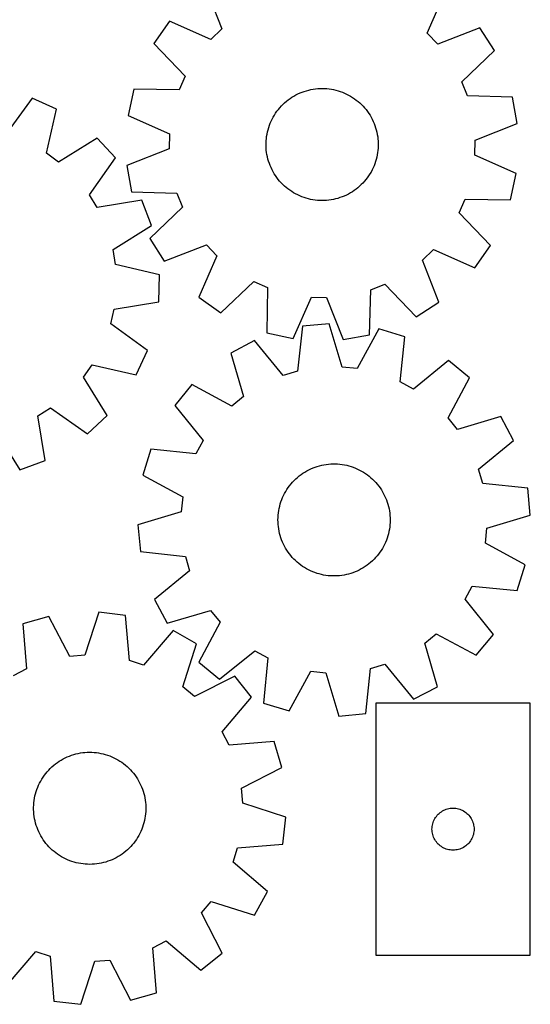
# Model space of a CAD drawing. Header units: millimetres. Extents: x 7 to 1243, y 7 to 1506.
# Tile 8 of 26: x 1025 to 1243, y 19 to 440. Entities that reach past the tile are written whole.
import ezdxf

# ---------------------------------------------------------------- set-up
doc = ezdxf.new("R2010")
doc.units = ezdxf.units.MM
doc.layers.add('CUT', color=7, linetype='CONTINUOUS', true_color=0x000000)

msp = doc.modelspace()

# ---------------------------------------------------------------- linework, layer by layer
at = {"layer": 'CUT'}
for p, q in [((1104.469192, 454.368699), (1111.443507, 436.291052)), ((1199.425102, 434.439005), (1207.153985, 452.207144)), ((1089.034114, 439.570052), (1082.424455, 430.115008)), ((1106.802253, 431.84117), (1089.034114, 439.570052)), ((1111.443507, 436.291052), (1106.802253, 431.84117)), ((1203.874984, 429.797751), (1199.425102, 434.439005)), ((1221.952632, 436.772065), (1203.874984, 429.797751)), ((1228.158547, 427.047248), (1221.952632, 436.772065)), ((1082.424455, 430.115008), (1095.785898, 416.082394)), ((1214.218418, 413.589342), (1228.158547, 427.047248)), ((1095.785898, 416.082394), (1093.200834, 410.195108)), ((1216.553442, 407.598487), (1214.218418, 413.589342)), ((1073.827498, 410.536092), (1071.339259, 399.271362)), ((1093.200834, 410.195108), (1073.827498, 410.536092)), ((1144.054771, 408.478501), (1144.946457, 408.882965)), ((1144.946457, 408.882965), (1145.853899, 409.250722)), ((1145.853899, 409.250722), (1146.775585, 409.581159)), ((1146.775585, 409.581159), (1147.709983, 409.873727)), ((1147.709983, 409.873727), (1148.655537, 410.127939)), ((1148.655537, 410.127939), (1149.610672, 410.343372)), ((1149.610672, 410.343372), (1150.5738, 410.519666)), ((1150.5738, 410.519666), (1151.543317, 410.65653)), ((1151.543317, 410.65653), (1152.51761, 410.753734)), ((1152.51761, 410.753734), (1153.495057, 410.811117)), ((1153.495057, 410.811117), (1154.474031, 410.828584)), ((1154.474031, 410.828584), (1155.452903, 410.806106)), ((1155.452903, 410.806106), (1156.430043, 410.743719)), ((1156.430043, 410.743719), (1157.403825, 410.641528)), ((1157.403825, 410.641528), (1158.372629, 410.499703)), ((1158.372629, 410.499703), (1159.334842, 410.31848)), ((1159.334842, 410.31848), (1160.288862, 410.09816)), ((1160.288862, 410.09816), (1161.233102, 409.83911)), ((1161.233102, 409.83911), (1162.165989, 409.541762)), ((1162.165989, 409.541762), (1163.085972, 409.20661)), ((1163.085972, 409.20661), (1163.991519, 408.834213)), ((1030.256597, 406.726654), (1018.916934, 391.015051)), ((1040.764828, 401.966134), (1030.256597, 406.726654)), ((1137.659949, 404.014379), (1138.374872, 404.683394)), ((1138.374872, 404.683394), (1139.116487, 405.322691)), ((1139.116487, 405.322691), (1139.883562, 405.931207)), ((1139.883562, 405.931207), (1140.674819, 406.507929)), ((1140.674819, 406.507929), (1141.488941, 407.051896)), ((1141.488941, 407.051896), (1142.324573, 407.562204)), ((1142.324573, 407.562204), (1143.180325, 408.038003)), ((1143.180325, 408.038003), (1144.054771, 408.478501)), ((1163.991519, 408.834213), (1164.881122, 408.425189)), ((1164.881122, 408.425189), (1165.753302, 407.98022)), ((1165.753302, 407.98022), (1166.606607, 407.500046)), ((1166.606607, 407.500046), (1167.439615, 406.985467)), ((1167.439615, 406.985467), (1168.250942, 406.437339)), ((1168.250942, 406.437339), (1169.039236, 405.856574)), ((1169.039236, 405.856574), (1169.803185, 405.244139)), ((1169.803185, 405.244139), (1170.541518, 404.601053)), ((1235.923965, 407.123897), (1216.553442, 407.598487)), ((1237.935957, 395.764436), (1235.923965, 407.123897)), ((1036.431061, 383.080667), (1040.764828, 401.966134)), ((1134.525717, 400.264142), (1135.090281, 401.064118)), ((1135.090281, 401.064118), (1135.687006, 401.840401)), ((1135.687006, 401.840401), (1136.314897, 402.591699)), ((1136.314897, 402.591699), (1136.972909, 403.316761)), ((1136.972909, 403.316761), (1137.659949, 404.014379)), ((1170.541518, 404.601053), (1171.253006, 403.928387)), ((1171.253006, 403.928387), (1171.936465, 403.22726)), ((1171.936465, 403.22726), (1172.590757, 402.498839)), ((1172.590757, 402.498839), (1173.214794, 401.744337)), ((1173.214794, 401.744337), (1173.807536, 400.965009)), ((1173.807536, 400.965009), (1174.367997, 400.162152)), ((1071.339259, 399.271362), (1089.053671, 391.42012)), ((1132.216228, 395.956712), (1132.60702, 396.854474)), ((1132.60702, 396.854474), (1133.034105, 397.73555)), ((1133.034105, 397.73555), (1133.496773, 398.598471)), ((1133.496773, 398.598471), (1133.994253, 399.441803)), ((1133.994253, 399.441803), (1134.525717, 400.264142)), ((1174.367997, 400.162152), (1174.895244, 399.337103)), ((1174.895244, 399.337103), (1175.3884, 398.491236)), ((1175.3884, 398.491236), (1175.846644, 397.625957)), ((1175.846644, 397.625957), (1176.269213, 396.742707)), ((1176.269213, 396.742707), (1176.655404, 395.842956)), ((1130.827259, 391.270727), (1131.028073, 392.229043)), ((1131.028073, 392.229043), (1131.267807, 393.178371)), ((1131.267807, 393.178371), (1131.546064, 394.11713)), ((1131.546064, 394.11713), (1131.86238, 395.043758)), ((1131.86238, 395.043758), (1132.216228, 395.956712)), ((1176.655404, 395.842956), (1177.004573, 394.928201)), ((1177.004573, 394.928201), (1177.316141, 393.999966)), ((1177.316141, 393.999966), (1177.589588, 393.059795)), ((1177.589588, 393.059795), (1177.824459, 392.109252)), ((1177.824459, 392.109252), (1178.020363, 391.149921)), ((1219.906839, 388.66561), (1237.935957, 395.764436)), ((1058.146785, 389.511851), (1041.657732, 379.335724)), ((1066.033353, 381.092378), (1058.146785, 389.511851)), ((1089.053671, 391.42012), (1088.918351, 384.991716)), ((1130.418921, 387.379649), (1130.461362, 388.357859)), ((1130.461362, 388.357859), (1130.543668, 389.333523)), ((1130.543668, 389.333523), (1130.665702, 390.305018)), ((1130.665702, 390.305018), (1130.827259, 391.270727)), ((1178.020363, 391.149921), (1178.176975, 390.183397)), ((1178.176975, 390.183397), (1178.294033, 389.21129)), ((1178.294033, 389.21129), (1178.371343, 388.235217)), ((1178.371343, 388.235217), (1178.408776, 387.256803)), ((1219.771519, 382.237206), (1219.906839, 388.66561)), ((1088.918351, 384.991716), (1070.889233, 377.89289)), ((1130.416414, 386.400523), (1130.418921, 387.379649)), ((1130.453847, 385.422109), (1130.416414, 386.400523)), ((1130.531157, 384.446036), (1130.453847, 385.422109)), ((1130.648215, 383.473928), (1130.531157, 384.446036)), ((1178.281522, 384.323803), (1178.159489, 383.352307)), ((1178.363828, 385.299467), (1178.281522, 384.323803)), ((1178.40627, 386.277677), (1178.363828, 385.299467)), ((1178.408776, 387.256803), (1178.40627, 386.277677)), ((1041.657732, 379.335724), (1036.431061, 383.080667)), ((1054.802319, 365.302942), (1066.033353, 381.092378)), ((1130.804827, 382.507405), (1130.648215, 383.473928)), ((1131.000731, 381.548073), (1130.804827, 382.507405)), ((1131.235602, 380.597531), (1131.000731, 381.548073)), ((1131.509049, 379.65736), (1131.235602, 380.597531)), ((1131.820617, 378.729125), (1131.509049, 379.65736)), ((1177.279126, 379.540196), (1176.962811, 378.613568)), ((1177.557383, 380.478955), (1177.279126, 379.540196)), ((1177.797118, 381.428282), (1177.557383, 380.478955)), ((1177.997931, 382.386598), (1177.797118, 381.428282)), ((1178.159489, 383.352307), (1177.997931, 382.386598)), ((1237.485932, 374.385964), (1219.771519, 382.237206)), ((1070.889233, 377.89289), (1072.901225, 366.533428)), ((1132.169787, 377.81437), (1131.820617, 378.729125)), ((1132.555977, 376.914619), (1132.169787, 377.81437)), ((1132.978546, 376.031369), (1132.555977, 376.914619)), ((1133.43679, 375.16609), (1132.978546, 376.031369)), ((1133.929946, 374.320222), (1133.43679, 375.16609)), ((1175.791085, 375.921776), (1175.328417, 375.058855)), ((1176.21817, 376.802851), (1175.791085, 375.921776)), ((1176.608962, 377.700613), (1176.21817, 376.802851)), ((1176.962811, 378.613568), (1176.608962, 377.700613)), ((1134.457193, 373.495173), (1133.929946, 374.320222)), ((1135.017654, 372.692317), (1134.457193, 373.495173)), ((1135.610396, 371.912989), (1135.017654, 372.692317)), ((1136.234433, 371.158487), (1135.610396, 371.912989)), ((1136.888725, 370.430066), (1136.234433, 371.158487)), ((1172.510294, 371.065627), (1171.852281, 370.340565)), ((1173.138185, 371.816924), (1172.510294, 371.065627)), ((1173.734909, 372.593207), (1173.138185, 371.816924)), ((1174.299473, 373.393184), (1173.734909, 372.593207)), ((1174.830937, 374.215523), (1174.299473, 373.393184)), ((1175.328417, 375.058855), (1174.830937, 374.215523)), ((1234.997692, 363.121234), (1237.485932, 374.385964)), ((1137.572184, 369.728939), (1136.888725, 370.430066)), ((1138.283672, 369.056273), (1137.572184, 369.728939)), ((1139.022005, 368.413187), (1138.283672, 369.056273)), ((1139.785955, 367.800752), (1139.022005, 368.413187)), ((1140.574248, 367.219987), (1139.785955, 367.800752)), ((1141.385575, 366.671859), (1140.574248, 367.219987)), ((1168.150371, 367.149397), (1167.336249, 366.60543)), ((1168.941628, 367.726118), (1168.150371, 367.149397)), ((1169.708703, 368.334634), (1168.941628, 367.726118)), ((1170.450319, 368.973932), (1169.708703, 368.334634)), ((1171.165241, 369.642946), (1170.450319, 368.973932)), ((1171.852281, 370.340565), (1171.165241, 369.642946)), ((1058.198005, 359.842905), (1054.802319, 365.302942)), ((1077.326139, 362.934333), (1058.198005, 359.842905)), ((1072.901225, 366.533428), (1092.271749, 366.058839)), ((1081.390385, 352.137696), (1077.326139, 362.934333)), ((1092.271749, 366.058839), (1094.606772, 360.067983)), ((1142.218584, 366.15728), (1141.385575, 366.671859)), ((1143.071888, 365.677106), (1142.218584, 366.15728)), ((1143.944068, 365.232137), (1143.071888, 365.677106)), ((1144.833671, 364.823113), (1143.944068, 365.232137)), ((1145.739218, 364.450715), (1144.833671, 364.823113)), ((1146.659201, 364.115564), (1145.739218, 364.450715)), ((1147.592089, 363.818215), (1146.659201, 364.115564)), ((1148.536328, 363.559166), (1147.592089, 363.818215)), ((1149.490348, 363.338846), (1148.536328, 363.559166)), ((1150.452561, 363.157623), (1149.490348, 363.338846)), ((1151.421365, 363.015798), (1150.452561, 363.157623)), ((1152.395147, 362.913607), (1151.421365, 363.015798)), ((1153.372288, 362.85122), (1152.395147, 362.913607)), ((1154.351159, 362.828741), (1153.372288, 362.85122)), ((1155.330133, 362.846208), (1154.351159, 362.828741)), ((1156.30758, 362.903592), (1155.330133, 362.846208)), ((1157.281873, 363.000796), (1156.30758, 362.903592)), ((1158.25139, 363.137659), (1157.281873, 363.000796)), ((1159.214518, 363.313954), (1158.25139, 363.137659)), ((1160.169654, 363.529387), (1159.214518, 363.313954)), ((1161.115207, 363.783598), (1160.169654, 363.529387)), ((1162.049605, 364.076167), (1161.115207, 363.783598)), ((1162.971291, 364.406604), (1162.049605, 364.076167)), ((1163.878733, 364.774361), (1162.971291, 364.406604)), ((1164.770419, 365.178825), (1163.878733, 364.774361)), ((1165.644865, 365.619323), (1164.770419, 365.178825)), ((1166.500617, 366.095122), (1165.644865, 365.619323)), ((1167.336249, 366.60543), (1166.500617, 366.095122)), ((1213.039292, 357.574932), (1215.624356, 363.462218)), ((1215.624356, 363.462218), (1234.997692, 363.121234)), ((1094.606772, 360.067983), (1080.666643, 346.610078)), ((1226.400736, 343.542318), (1213.039292, 357.574932)), ((1064.971907, 341.84809), (1081.390385, 352.137696)), ((1080.666643, 346.610078), (1086.872559, 336.88526)), ((1066.019647, 335.504201), (1064.971907, 341.84809)), ((1086.872559, 336.88526), (1104.950206, 343.859575)), ((1104.950206, 343.859575), (1109.400088, 339.218321)), ((1197.381683, 337.366274), (1202.022937, 341.816156)), ((1202.022937, 341.816156), (1219.791076, 334.087273)), ((1219.791076, 334.087273), (1226.400736, 343.542318)), ((1109.400088, 339.218321), (1101.671206, 321.450181)), ((1204.355998, 319.288626), (1197.381683, 337.366274)), ((1084.874776, 331.040288), (1066.019647, 335.504201)), ((1084.497956, 319.510177), (1084.874776, 331.040288)), ((1111.12625, 314.840522), (1125.158864, 328.201965)), ((1125.158864, 328.201965), (1131.04615, 325.616902)), ((1131.04615, 325.616902), (1130.705166, 306.243566)), ((1174.70783, 305.317293), (1175.182419, 324.687816)), ((1175.182419, 324.687816), (1181.173275, 327.02284)), ((1181.173275, 327.02284), (1194.63118, 313.082711)), ((1101.671206, 321.450181), (1111.12625, 314.840522)), ((1141.969896, 303.755326), (1149.821138, 321.469739)), ((1149.821138, 321.469739), (1156.249542, 321.334419)), ((1156.249542, 321.334419), (1163.348368, 303.305301)), ((1063.931882, 310.024957), (1065.391598, 316.286899)), ((1065.391598, 316.286899), (1084.497956, 319.510177)), ((1194.63118, 313.082711), (1204.355998, 319.288626)), ((1079.643485, 298.685294), (1063.931882, 310.024957)), ((1145.966312, 309.019787), (1143.906224, 289.753276)), ((1157.45243, 310.094293), (1145.966312, 309.019787)), ((1163.0502, 291.544162), (1157.45243, 310.094293)), ((1178.722152, 307.894168), (1169.445903, 290.882595)), ((1189.745137, 304.491336), (1178.722152, 307.894168)), ((1130.705166, 306.243566), (1141.969896, 303.755326)), ((1163.348368, 303.305301), (1174.70783, 305.317293)), ((1187.817974, 285.211075), (1189.745137, 304.491336)), ((1125.4737, 302.912868), (1115.273107, 297.524606)), ((1137.744194, 287.916955), (1125.4737, 302.912868)), ((1074.882965, 288.177063), (1079.643485, 298.685294)), ((1115.273107, 297.524606), (1120.742808, 278.936309)), ((1052.252555, 287.284159), (1055.997498, 292.51083)), ((1055.997498, 292.51083), (1074.882965, 288.177063)), ((1169.445903, 290.882595), (1163.0502, 291.544162)), ((1208.553846, 294.319115), (1193.473662, 282.152337)), ((1217.435548, 286.956994), (1208.553846, 294.319115)), ((1062.428682, 270.795106), (1052.252555, 287.284159)), ((1143.906224, 289.753276), (1137.744194, 287.916955)), ((1208.276846, 269.881849), (1217.435548, 286.956994)), ((1098.677419, 284.040365), (1091.315298, 275.158663)), ((1115.752564, 274.881663), (1098.677419, 284.040365)), ((1193.473662, 282.152337), (1187.817974, 285.211075)), ((1120.742808, 278.936309), (1115.752564, 274.881663)), ((1032.759736, 270.743886), (1038.219773, 274.139572)), ((1038.219773, 274.139572), (1054.009209, 262.908538)), ((1091.315298, 275.158663), (1103.482076, 260.078479)), ((1035.851164, 251.615752), (1032.759736, 270.743886)), ((1054.009209, 262.908538), (1062.428682, 270.795106)), ((1212.331492, 264.891605), (1208.276846, 269.881849)), ((1230.919789, 270.361306), (1212.331492, 264.891605)), ((1236.308051, 260.160713), (1230.919789, 270.361306)), ((1014.764921, 263.969984), (1025.054527, 247.551506)), ((1103.482076, 260.078479), (1100.423338, 254.422791)), ((1221.312138, 247.890219), (1236.308051, 260.160713)), ((1081.143077, 256.349954), (1077.740245, 245.326969)), ((1100.423338, 254.422791), (1081.143077, 256.349954)), ((1025.054527, 247.551506), (1035.851164, 251.615752)), ((1150.509974, 248.366258), (1151.424876, 248.715039)), ((1151.424876, 248.715039), (1152.353244, 249.026211)), ((1152.353244, 249.026211), (1153.293532, 249.299258)), ((1153.293532, 249.299258), (1154.244174, 249.533724)), ((1154.244174, 249.533724), (1155.203589, 249.729221)), ((1155.203589, 249.729221), (1156.170179, 249.885421)), ((1156.170179, 249.885421), (1157.142336, 250.002065)), ((1157.142336, 250.002065), (1158.118442, 250.078959)), ((1158.118442, 250.078959), (1159.096871, 250.115976)), ((1159.096871, 250.115976), (1160.075997, 250.113053)), ((1160.075997, 250.113053), (1161.054188, 250.070195)), ((1161.054188, 250.070195), (1162.029817, 249.987474)), ((1162.029817, 249.987474), (1163.001261, 249.865027)), ((1163.001261, 249.865027), (1163.966901, 249.703058)), ((1163.966901, 249.703058), (1164.925131, 249.501837)), ((1164.925131, 249.501837), (1165.874357, 249.261698)), ((1165.874357, 249.261698), (1166.812997, 248.983042)), ((1166.812997, 248.983042), (1167.73949, 248.666332)), ((1077.740245, 245.326969), (1094.751818, 236.05072)), ((1143.852361, 244.304445), (1144.607128, 244.928161)), ((1144.607128, 244.928161), (1145.386709, 245.520571)), ((1145.386709, 245.520571), (1146.189804, 246.08069)), ((1146.189804, 246.08069), (1147.015077, 246.607586)), ((1147.015077, 246.607586), (1147.861154, 247.100382)), ((1147.861154, 247.100382), (1148.726628, 247.558258)), ((1148.726628, 247.558258), (1149.610058, 247.980451)), ((1149.610058, 247.980451), (1150.509974, 248.366258)), ((1167.73949, 248.666332), (1168.652294, 248.312095)), ((1168.652294, 248.312095), (1169.54989, 247.920921)), ((1169.54989, 247.920921), (1170.430783, 247.49346)), ((1170.430783, 247.49346), (1171.293508, 247.030425)), ((1171.293508, 247.030425), (1172.136628, 246.532586)), ((1172.136628, 246.532586), (1172.95874, 246.000772)), ((1172.95874, 246.000772), (1173.758477, 245.435868)), ((1173.758477, 245.435868), (1174.534506, 244.838813)), ((1174.534506, 244.838813), (1175.285536, 244.210602)), ((1223.148459, 241.728189), (1221.312138, 247.890219)), ((1139.912014, 239.966307), (1140.493115, 240.754353)), ((1140.493115, 240.754353), (1141.105875, 241.518042)), ((1141.105875, 241.518042), (1141.749275, 242.256101)), ((1141.749275, 242.256101), (1142.422244, 242.967303)), ((1142.422244, 242.967303), (1143.123661, 243.650463)), ((1143.123661, 243.650463), (1143.852361, 244.304445)), ((1175.285536, 244.210602), (1176.010317, 243.552281)), ((1176.010317, 243.552281), (1176.707643, 242.864945)), ((1176.707643, 242.864945), (1177.376354, 242.149737)), ((1177.376354, 242.149737), (1178.015335, 241.407849)), ((1178.015335, 241.407849), (1178.623525, 240.640516)), ((1178.623525, 240.640516), (1179.199909, 239.849013)), ((1242.41497, 239.668101), (1223.148459, 241.728189)), ((1094.751818, 236.05072), (1094.090251, 229.655017)), ((1137.513327, 235.707904), (1137.92273, 236.597334)), ((1137.92273, 236.597334), (1138.36807, 237.469324)), ((1138.36807, 237.469324), (1138.848607, 238.322424)), ((1138.848607, 238.322424), (1139.363541, 239.155214)), ((1139.363541, 239.155214), (1139.912014, 239.966307)), ((1179.199909, 239.849013), (1179.74353, 239.03466)), ((1179.74353, 239.03466), (1180.253482, 238.198811)), ((1180.253482, 238.198811), (1180.728917, 237.342857)), ((1180.728917, 237.342857), (1181.169043, 236.468223)), ((1181.169043, 236.468223), (1181.573127, 235.576365)), ((1243.489476, 228.181983), (1242.41497, 239.668101)), ((1136.027078, 231.051859), (1136.247804, 232.005786)), ((1136.247804, 232.005786), (1136.507256, 232.949915)), ((1136.507256, 232.949915), (1136.805001, 233.882676)), ((1136.805001, 233.882676), (1137.140544, 234.802516)), ((1137.140544, 234.802516), (1137.513327, 235.707904)), ((1181.573127, 235.576365), (1181.940498, 234.668767)), ((1181.940498, 234.668767), (1182.270543, 233.746939)), ((1182.270543, 233.746939), (1182.562713, 232.812417)), ((1182.562713, 232.812417), (1182.816523, 231.866756)), ((1182.816523, 231.866756), (1183.031549, 230.911529)), ((1094.090251, 229.655017), (1075.540119, 224.057247)), ((1135.5378, 227.170128), (1135.600603, 228.147242)), ((1135.600603, 228.147242), (1135.703208, 229.120981)), ((1135.703208, 229.120981), (1135.845446, 230.089724)), ((1135.845446, 230.089724), (1136.027078, 231.051859)), ((1183.031549, 230.911529), (1183.207433, 229.948326)), ((1183.207433, 229.948326), (1183.343884, 228.97875)), ((1183.343884, 228.97875), (1183.440673, 228.004416)), ((1183.440673, 228.004416), (1183.497641, 227.026945)), ((1224.939345, 222.584213), (1243.489476, 228.181983)), ((1075.540119, 224.057247), (1076.614626, 212.571129)), ((1135.514905, 226.191266), (1135.5378, 227.170128)), ((1135.531955, 225.212285), (1135.514905, 226.191266)), ((1135.588922, 224.234814), (1135.531955, 225.212285)), ((1135.685712, 223.26048), (1135.588922, 224.234814)), ((1183.428993, 224.091988), (1183.326388, 223.118249)), ((1183.491796, 225.069102), (1183.428993, 224.091988)), ((1183.514691, 226.047964), (1183.491796, 225.069102)), ((1183.497641, 227.026945), (1183.514691, 226.047964)), ((1135.822162, 222.290904), (1135.685712, 223.26048)), ((1135.998047, 221.327701), (1135.822162, 222.290904)), ((1136.213073, 220.372474), (1135.998047, 221.327701)), ((1136.466883, 219.426813), (1136.213073, 220.372474)), ((1136.759053, 218.49229), (1136.466883, 219.426813)), ((1182.52234, 219.289315), (1182.224595, 218.356554)), ((1182.781792, 220.233444), (1182.52234, 219.289315)), ((1183.002517, 221.18737), (1182.781792, 220.233444)), ((1183.18415, 222.149506), (1183.002517, 221.18737)), ((1183.326388, 223.118249), (1183.18415, 222.149506)), ((1224.277778, 216.18851), (1224.939345, 222.584213)), ((1137.089098, 217.570463), (1136.759053, 218.49229)), ((1137.456469, 216.662865), (1137.089098, 217.570463)), ((1137.860553, 215.771007), (1137.456469, 216.662865)), ((1138.300679, 214.896373), (1137.860553, 215.771007)), ((1181.106866, 215.641896), (1180.661526, 214.769906)), ((1181.516268, 216.531326), (1181.106866, 215.641896)), ((1181.889052, 217.436714), (1181.516268, 216.531326)), ((1182.224595, 218.356554), (1181.889052, 217.436714)), ((1241.289351, 206.912261), (1224.277778, 216.18851)), ((1076.614626, 212.571129), (1095.881137, 210.511041)), ((1138.776113, 214.040419), (1138.300679, 214.896373)), ((1139.286066, 213.20457), (1138.776113, 214.040419)), ((1139.829686, 212.390216), (1139.286066, 213.20457)), ((1140.406071, 211.598714), (1139.829686, 212.390216)), ((1141.01426, 210.831381), (1140.406071, 211.598714)), ((1141.653242, 210.089493), (1141.01426, 210.831381)), ((1178.536481, 211.484877), (1177.923721, 210.721188)), ((1179.117582, 212.272923), (1178.536481, 211.484877)), ((1179.666055, 213.084016), (1179.117582, 212.272923)), ((1180.180989, 213.916806), (1179.666055, 213.084016)), ((1180.661526, 214.769906), (1180.180989, 213.916806)), ((1095.881137, 210.511041), (1097.717458, 204.349011)), ((1142.321952, 209.374285), (1141.653242, 210.089493)), ((1143.019279, 208.686949), (1142.321952, 209.374285)), ((1143.74406, 208.028628), (1143.019279, 208.686949)), ((1144.49509, 207.400417), (1143.74406, 208.028628)), ((1145.271119, 206.803362), (1144.49509, 207.400417)), ((1146.070855, 206.238458), (1145.271119, 206.803362)), ((1173.642887, 206.718659), (1172.839792, 206.15854)), ((1174.422467, 207.311069), (1173.642887, 206.718659)), ((1175.177235, 207.934784), (1174.422467, 207.311069)), ((1175.905934, 208.588767), (1175.177235, 207.934784)), ((1176.607352, 209.271927), (1175.905934, 208.588767)), ((1177.280321, 209.983129), (1176.607352, 209.271927)), ((1177.923721, 210.721188), (1177.280321, 209.983129)), ((1237.886519, 195.889276), (1241.289351, 206.912261)), ((1097.717458, 204.349011), (1082.721545, 192.078517)), ((1146.892968, 205.706643), (1146.070855, 206.238458)), ((1147.736088, 205.208805), (1146.892968, 205.706643)), ((1148.598813, 204.74577), (1147.736088, 205.208805)), ((1149.479706, 204.318309), (1148.598813, 204.74577)), ((1150.377301, 203.927135), (1149.479706, 204.318309)), ((1151.290106, 203.572898), (1150.377301, 203.927135)), ((1152.216599, 203.256188), (1151.290106, 203.572898)), ((1153.155239, 202.977532), (1152.216599, 203.256188)), ((1154.104465, 202.737393), (1153.155239, 202.977532)), ((1155.062695, 202.536172), (1154.104465, 202.737393)), ((1156.028335, 202.374203), (1155.062695, 202.536172)), ((1156.999778, 202.251756), (1156.028335, 202.374203)), ((1162.859417, 202.353809), (1161.88726, 202.237165)), ((1163.826007, 202.510009), (1162.859417, 202.353809)), ((1164.785422, 202.705505), (1163.826007, 202.510009)), ((1165.736064, 202.939972), (1164.785422, 202.705505)), ((1166.676351, 203.213019), (1165.736064, 202.939972)), ((1167.604719, 203.524191), (1166.676351, 203.213019)), ((1168.519622, 203.872972), (1167.604719, 203.524191)), ((1169.419538, 204.258779), (1168.519622, 203.872972)), ((1170.302967, 204.680972), (1169.419538, 204.258779)), ((1171.168441, 205.138848), (1170.302967, 204.680972)), ((1172.014519, 205.631644), (1171.168441, 205.138848)), ((1172.839792, 206.15854), (1172.014519, 205.631644)), ((1157.975408, 202.169035), (1156.999778, 202.251756)), ((1158.953599, 202.126177), (1157.975408, 202.169035)), ((1159.932724, 202.123254), (1158.953599, 202.126177)), ((1160.911154, 202.16027), (1159.932724, 202.123254)), ((1161.88726, 202.237165), (1160.911154, 202.16027)), ((1215.54752, 192.160751), (1218.606258, 197.816439)), ((1218.606258, 197.816439), (1237.886519, 195.889276)), ((1082.721545, 192.078517), (1088.109807, 181.877924)), ((1227.714298, 177.080567), (1215.54752, 192.160751)), ((1058.798017, 186.600405), (1052.807168, 168.173464)), ((1070.258697, 185.281966), (1058.798017, 186.600405)), ((1088.109807, 181.877924), (1106.698104, 187.347625)), ((1106.698104, 187.347625), (1110.75275, 182.357381)), ((1037.486331, 184.852934), (1026.393498, 181.685201)), ((1026.393498, 181.685201), (1027.91036, 162.368329)), ((1046.398846, 167.648008), (1037.486331, 184.852934)), ((1071.908747, 165.976015), (1070.258697, 185.281966)), ((1110.75275, 182.357381), (1101.594047, 165.282236)), ((1090.616855, 178.740789), (1078.030347, 164.009114)), ((1100.700598, 173.136898), (1090.616855, 178.740789)), ((1198.286788, 173.302921), (1203.277032, 177.357567)), ((1203.277032, 177.357567), (1220.352177, 168.198865)), ((1220.352177, 168.198865), (1227.714298, 177.080567)), ((1094.836978, 154.669078), (1100.700598, 173.136898)), ((1203.756489, 154.714624), (1198.286788, 173.302921)), ((1110.47575, 157.920115), (1125.555933, 170.086893)), ((1125.555933, 170.086893), (1131.211622, 167.028155)), ((1052.807168, 168.173464), (1046.398846, 167.648008)), ((1078.030347, 164.009114), (1071.908747, 165.976015)), ((1101.594047, 165.282236), (1110.47575, 157.920115)), ((1131.211622, 167.028155), (1129.284459, 147.747894)), ((1027.91036, 162.368329), (1022.190927, 159.430512)), ((1140.307444, 144.345062), (1149.583692, 161.356635)), ((1149.583692, 161.356635), (1155.979396, 160.695068)), ((1155.979396, 160.695068), (1161.577166, 142.144936)), ((1173.063284, 143.219443), (1175.123372, 162.485954)), ((1175.123372, 162.485954), (1181.285402, 164.322275)), ((1181.285402, 164.322275), (1193.555896, 149.326362)), ((1117.005884, 159.302908), (1099.739899, 150.509264)), ((1124.177531, 150.266707), (1117.005884, 159.302908)), ((1099.739899, 150.509264), (1094.836978, 154.669078)), ((1193.555896, 149.326362), (1203.756489, 154.714624)), ((1111.692924, 135.448576), (1124.177531, 150.266707)), ((1129.284459, 147.747894), (1140.307444, 144.345062)), ((1243.420973, 147.755647), (1177.420973, 147.755647)), ((1177.420973, 147.755647), (1177.420973, 39.755647)), ((1243.420973, 39.755647), (1243.420973, 147.755647)), ((1161.577166, 142.144936), (1173.063284, 143.219443)), ((1114.63074, 129.729142), (1111.692924, 135.448576)), ((1133.947613, 131.246004), (1114.63074, 129.729142)), ((1137.115346, 120.153172), (1133.947613, 131.246004)), ((1050.971024, 126.356248), (1051.939709, 126.498887)), ((1051.939709, 126.498887), (1052.913405, 126.601897)), ((1052.913405, 126.601897), (1053.890492, 126.665105)), ((1053.890492, 126.665105), (1054.869345, 126.688407)), ((1054.869345, 126.688407), (1055.848333, 126.671763)), ((1055.848333, 126.671763), (1056.825828, 126.615201)), ((1056.825828, 126.615201), (1057.800202, 126.518816)), ((1057.800202, 126.518816), (1058.769834, 126.382768)), ((1040.308325, 121.704153), (1041.09613, 122.28558)), ((1041.09613, 122.28558), (1041.906996, 122.83439)), ((1041.906996, 122.83439), (1042.739571, 123.34967)), ((1042.739571, 123.34967), (1043.592472, 123.830561)), ((1043.592472, 123.830561), (1044.464277, 124.276263)), ((1044.464277, 124.276263), (1045.353537, 124.686034)), ((1045.353537, 124.686034), (1046.25877, 125.059193)), ((1046.25877, 125.059193), (1047.178471, 125.395118)), ((1047.178471, 125.395118), (1048.111108, 125.693251)), ((1048.111108, 125.693251), (1049.05513, 125.953094)), ((1049.05513, 125.953094), (1050.008964, 126.174216)), ((1050.008964, 126.174216), (1050.971024, 126.356248)), ((1058.769834, 126.382768), (1059.73311, 126.207283)), ((1059.73311, 126.207283), (1060.688426, 125.992653)), ((1060.688426, 125.992653), (1061.634193, 125.739236)), ((1061.634193, 125.739236), (1062.568836, 125.447454)), ((1062.568836, 125.447454), (1063.4908, 125.117791)), ((1063.4908, 125.117791), (1064.398551, 124.750798)), ((1064.398551, 124.750798), (1065.290576, 124.347084)), ((1065.290576, 124.347084), (1066.165393, 123.907321)), ((1066.165393, 123.907321), (1067.021544, 123.432242)), ((1067.021544, 123.432242), (1067.857605, 122.922637)), ((1067.857605, 122.922637), (1068.672184, 122.379354)), ((1068.672184, 122.379354), (1069.463925, 121.803298)), ((1036.136226, 117.588407), (1036.759627, 118.343433)), ((1036.759627, 118.343433), (1037.413307, 119.072404)), ((1037.413307, 119.072404), (1038.096176, 119.774105)), ((1038.096176, 119.774105), (1038.807099, 120.447369)), ((1038.807099, 120.447369), (1039.544891, 121.091076)), ((1039.544891, 121.091076), (1040.308325, 121.704153)), ((1069.463925, 121.803298), (1070.231511, 121.195427)), ((1070.231511, 121.195427), (1070.973664, 120.556753)), ((1070.973664, 120.556753), (1071.689149, 119.88834)), ((1071.689149, 119.88834), (1072.376775, 119.191299)), ((1072.376775, 119.191299), (1073.035397, 118.466791)), ((1073.035397, 118.466791), (1073.66392, 117.716021)), ((1119.91042, 111.240657), (1137.115346, 120.153172)), ((1033.507839, 113.467816), (1033.965355, 114.33348)), ((1033.965355, 114.33348), (1034.457799, 115.179762)), ((1034.457799, 115.179762), (1034.984353, 116.005253)), ((1034.984353, 116.005253), (1035.544139, 116.808581)), ((1035.544139, 116.808581), (1036.136226, 117.588407)), ((1073.66392, 117.716021), (1074.261296, 116.94024)), ((1074.261296, 116.94024), (1074.826533, 116.140739)), ((1074.826533, 116.140739), (1075.358688, 115.318847)), ((1075.358688, 115.318847), (1075.856877, 114.475934)), ((1075.856877, 114.475934), (1076.32027, 113.613401)), ((1031.768734, 108.90019), (1032.041391, 109.840591)), ((1032.041391, 109.840591), (1032.352178, 110.769088)), ((1032.352178, 110.769088), (1032.700578, 111.684135)), ((1032.700578, 111.684135), (1033.086012, 112.584211)), ((1033.086012, 112.584211), (1033.507839, 113.467816)), ((1076.32027, 113.613401), (1076.748096, 112.732685)), ((1076.748096, 112.732685), (1077.139642, 111.835252)), ((1077.139642, 111.835252), (1077.494258, 110.922595)), ((1077.494258, 110.922595), (1077.811353, 109.996234)), ((1077.811353, 109.996234), (1078.090399, 109.057709)), ((1120.435876, 104.832335), (1119.91042, 111.240657)), ((1031.067524, 105.051094), (1031.183765, 106.0233)), ((1031.183765, 106.0233), (1031.339564, 106.989955)), ((1031.339564, 106.989955), (1031.534662, 107.94945)), ((1031.534662, 107.94945), (1031.768734, 108.90019)), ((1078.090399, 109.057709), (1078.330931, 108.108583)), ((1078.330931, 108.108583), (1078.53255, 107.150437)), ((1078.53255, 107.150437), (1078.69492, 106.184864)), ((1078.69492, 106.184864), (1078.81777, 105.213471)), ((1030.954425, 103.096512), (1030.991035, 104.074957)), ((1030.957754, 102.117388), (1030.954425, 103.096512)), ((1031.001018, 101.139214), (1030.957754, 102.117388)), ((1030.991035, 104.074957), (1031.067524, 105.051094)), ((1078.81777, 105.213471), (1078.900896, 104.237877)), ((1078.910879, 101.302134), (1078.83439, 100.325996)), ((1078.900896, 104.237877), (1078.94416, 103.259703)), ((1078.94749, 102.280579), (1078.910879, 101.302134)), ((1078.94416, 103.259703), (1078.94749, 102.280579)), ((1138.862817, 98.841486), (1120.435876, 104.832335)), ((1204.94212, 100.895827), (1205.420841, 101.238874)), ((1205.420841, 101.238874), (1205.920973, 101.549876)), ((1205.920973, 101.549876), (1206.440375, 101.827502)), ((1206.440375, 101.827502), (1206.976822, 102.070563)), ((1206.976822, 102.070563), (1207.528018, 102.278019)), ((1207.528018, 102.278019), (1208.091602, 102.44898)), ((1208.091602, 102.44898), (1208.66516, 102.582715)), ((1208.66516, 102.582715), (1209.246237, 102.678651)), ((1209.246237, 102.678651), (1209.832345, 102.736378)), ((1209.832345, 102.736378), (1210.420973, 102.755647)), ((1210.420973, 102.755647), (1211.009601, 102.736378)), ((1211.009601, 102.736378), (1211.595709, 102.678651)), ((1211.595709, 102.678651), (1212.176786, 102.582715)), ((1212.176786, 102.582715), (1212.750345, 102.44898)), ((1212.750345, 102.44898), (1213.313928, 102.278019)), ((1213.313928, 102.278019), (1213.865124, 102.070563)), ((1213.865124, 102.070563), (1214.401571, 101.827502)), ((1214.401571, 101.827502), (1214.920973, 101.549876)), ((1214.920973, 101.549876), (1215.421105, 101.238874)), ((1215.421105, 101.238874), (1215.899826, 100.895827)), ((1031.084145, 100.163619), (1031.001018, 101.139214)), ((1031.206995, 99.192227), (1031.084145, 100.163619)), ((1031.369364, 98.226654), (1031.206995, 99.192227)), ((1031.570983, 97.268507), (1031.369364, 98.226654)), ((1031.811516, 96.319382), (1031.570983, 97.268507)), ((1078.367252, 97.42764), (1078.13318, 96.476901)), ((1078.56235, 98.387136), (1078.367252, 97.42764)), ((1078.718149, 99.353791), (1078.56235, 98.387136)), ((1078.83439, 100.325996), (1078.718149, 99.353791)), ((1137.544378, 87.380806), (1138.862817, 98.841486)), ((1201.898602, 96.648603), (1202.106057, 97.199798)), ((1202.106057, 97.199798), (1202.349118, 97.736246)), ((1202.349118, 97.736246), (1202.626744, 98.255647)), ((1202.626744, 98.255647), (1202.937747, 98.755779)), ((1202.937747, 98.755779), (1203.280793, 99.2345)), ((1203.280793, 99.2345), (1203.654415, 99.68976)), ((1203.654415, 99.68976), (1204.057012, 100.119608)), ((1204.057012, 100.119608), (1204.486861, 100.522206)), ((1204.486861, 100.522206), (1204.94212, 100.895827)), ((1215.899826, 100.895827), (1216.355085, 100.522206)), ((1216.355085, 100.522206), (1216.784934, 100.119608)), ((1216.784934, 100.119608), (1217.187531, 99.68976)), ((1217.187531, 99.68976), (1217.561153, 99.2345)), ((1217.561153, 99.2345), (1217.9042, 98.755779)), ((1217.9042, 98.755779), (1218.215202, 98.255647)), ((1218.215202, 98.255647), (1218.492828, 97.736246)), ((1218.492828, 97.736246), (1218.735889, 97.199798)), ((1218.735889, 97.199798), (1218.943344, 96.648603)), ((1032.090562, 95.380857), (1031.811516, 96.319382)), ((1032.407656, 94.454495), (1032.090562, 95.380857)), ((1032.762272, 93.541838), (1032.407656, 94.454495)), ((1033.153819, 92.644405), (1032.762272, 93.541838)), ((1076.815902, 92.79288), (1076.394076, 91.909275)), ((1077.201336, 93.692955), (1076.815902, 92.79288)), ((1077.549737, 94.608003), (1077.201336, 93.692955)), ((1077.860524, 95.5365), (1077.549737, 94.608003)), ((1078.13318, 96.476901), (1077.860524, 95.5365)), ((1201.420973, 93.755647), (1201.440243, 94.344276)), ((1201.440243, 93.167019), (1201.420973, 93.755647)), ((1201.440243, 94.344276), (1201.497969, 94.930383)), ((1201.497969, 92.580912), (1201.440243, 93.167019)), ((1201.497969, 94.930383), (1201.593906, 95.51146)), ((1201.593906, 95.51146), (1201.727641, 96.085019)), ((1201.727641, 96.085019), (1201.898602, 96.648603)), ((1218.943344, 96.648603), (1219.114306, 96.085019)), ((1219.114306, 96.085019), (1219.248041, 95.51146)), ((1219.248041, 95.51146), (1219.343977, 94.930383)), ((1219.343977, 94.930383), (1219.401703, 94.344276)), ((1219.401703, 93.167019), (1219.343977, 92.580912)), ((1219.401703, 94.344276), (1219.420973, 93.755647)), ((1219.420973, 93.755647), (1219.401703, 93.167019)), ((1033.581645, 91.763689), (1033.153819, 92.644405)), ((1034.045038, 90.901157), (1033.581645, 91.763689)), ((1034.543226, 90.058244), (1034.045038, 90.901157)), ((1035.075382, 89.236352), (1034.543226, 90.058244)), ((1035.640618, 88.43685), (1035.075382, 89.236352)), ((1074.357776, 88.56851), (1073.765689, 87.788684)), ((1074.917562, 89.371837), (1074.357776, 88.56851)), ((1075.444115, 90.197329), (1074.917562, 89.371837)), ((1075.93656, 91.043611), (1075.444115, 90.197329)), ((1076.394076, 91.909275), (1075.93656, 91.043611)), ((1201.593906, 91.999834), (1201.497969, 92.580912)), ((1201.727641, 91.426276), (1201.593906, 91.999834)), ((1201.898602, 90.862692), (1201.727641, 91.426276)), ((1202.106057, 90.311496), (1201.898602, 90.862692)), ((1202.349118, 89.775049), (1202.106057, 90.311496)), ((1202.626744, 89.255647), (1202.349118, 89.775049)), ((1202.937747, 88.755515), (1202.626744, 89.255647)), ((1203.280793, 88.276794), (1202.937747, 88.755515)), ((1217.9042, 88.755515), (1217.561153, 88.276794)), ((1218.215202, 89.255647), (1217.9042, 88.755515)), ((1218.492828, 89.775049), (1218.215202, 89.255647)), ((1218.735889, 90.311496), (1218.492828, 89.775049)), ((1218.943344, 90.862692), (1218.735889, 90.311496)), ((1219.114306, 91.426276), (1218.943344, 90.862692)), ((1219.248041, 91.999834), (1219.114306, 91.426276)), ((1219.343977, 92.580912), (1219.248041, 91.999834)), ((1036.237995, 87.661069), (1035.640618, 88.43685)), ((1036.866517, 86.9103), (1036.237995, 87.661069)), ((1037.525139, 86.185792), (1036.866517, 86.9103)), ((1038.212765, 85.488751), (1037.525139, 86.185792)), ((1038.92825, 84.820337), (1038.212765, 85.488751)), ((1039.670403, 84.181664), (1038.92825, 84.820337)), ((1071.094816, 84.929721), (1070.357024, 84.286015)), ((1071.805738, 85.602985), (1071.094816, 84.929721)), ((1072.488607, 86.304687), (1071.805738, 85.602985)), ((1073.142287, 87.033657), (1072.488607, 86.304687)), ((1073.765689, 87.788684), (1073.142287, 87.033657)), ((1116.271526, 79.609155), (1118.238427, 85.730756)), ((1118.238427, 85.730756), (1137.544378, 87.380806)), ((1203.654415, 87.821535), (1203.280793, 88.276794)), ((1204.057012, 87.391686), (1203.654415, 87.821535)), ((1204.486861, 86.989089), (1204.057012, 87.391686)), ((1204.94212, 86.615467), (1204.486861, 86.989089)), ((1205.420841, 86.272421), (1204.94212, 86.615467)), ((1205.920973, 85.961419), (1205.420841, 86.272421)), ((1206.440375, 85.683793), (1205.920973, 85.961419)), ((1206.976822, 85.440732), (1206.440375, 85.683793)), ((1207.528018, 85.233276), (1206.976822, 85.440732)), ((1208.091602, 85.062315), (1207.528018, 85.233276)), ((1208.66516, 84.92858), (1208.091602, 85.062315)), ((1209.246237, 84.832644), (1208.66516, 84.92858)), ((1209.832345, 84.774917), (1209.246237, 84.832644)), ((1210.420973, 84.755647), (1209.832345, 84.774917)), ((1211.009601, 84.774917), (1210.420973, 84.755647)), ((1211.595709, 84.832644), (1211.009601, 84.774917)), ((1212.176786, 84.92858), (1211.595709, 84.832644)), ((1212.750345, 85.062315), (1212.176786, 84.92858)), ((1213.313928, 85.233276), (1212.750345, 85.062315)), ((1213.865124, 85.440732), (1213.313928, 85.233276)), ((1214.401571, 85.683793), (1213.865124, 85.440732)), ((1214.920973, 85.961419), (1214.401571, 85.683793)), ((1215.421105, 86.272421), (1214.920973, 85.961419)), ((1215.899826, 86.615467), (1215.421105, 86.272421)), ((1216.355085, 86.989089), (1215.899826, 86.615467)), ((1216.784934, 87.391686), (1216.355085, 86.989089)), ((1217.187531, 87.821535), (1216.784934, 87.391686)), ((1217.561153, 88.276794), (1217.187531, 87.821535)), ((1040.437989, 83.573793), (1039.670403, 84.181664)), ((1041.229731, 82.997737), (1040.437989, 83.573793)), ((1042.04431, 82.454454), (1041.229731, 82.997737)), ((1042.88037, 81.944849), (1042.04431, 82.454454)), ((1043.736522, 81.46977), (1042.88037, 81.944849)), ((1044.611338, 81.030007), (1043.736522, 81.46977)), ((1045.503364, 80.626293), (1044.611338, 81.030007)), ((1046.411114, 80.259299), (1045.503364, 80.626293)), ((1047.333078, 79.929637), (1046.411114, 80.259299)), ((1063.643144, 80.317898), (1062.723444, 79.981972)), ((1064.548378, 80.691056), (1063.643144, 80.317898)), ((1065.437637, 81.100828), (1064.548378, 80.691056)), ((1066.309443, 81.54653), (1065.437637, 81.100828)), ((1067.162343, 82.027421), (1066.309443, 81.54653)), ((1067.994919, 82.5427), (1067.162343, 82.027421)), ((1068.805784, 83.091511), (1067.994919, 82.5427)), ((1069.593589, 83.672938), (1068.805784, 83.091511)), ((1070.357024, 84.286015), (1069.593589, 83.672938)), ((1048.267722, 79.637854), (1047.333078, 79.929637)), ((1049.213489, 79.384437), (1048.267722, 79.637854)), ((1050.168805, 79.169808), (1049.213489, 79.384437)), ((1051.132081, 78.994323), (1050.168805, 79.169808)), ((1052.101713, 78.858275), (1051.132081, 78.994323)), ((1053.076087, 78.761889), (1052.101713, 78.858275)), ((1054.053582, 78.705328), (1053.076087, 78.761889)), ((1055.03257, 78.688684), (1054.053582, 78.705328)), ((1056.011422, 78.711986), (1055.03257, 78.688684)), ((1056.98851, 78.775194), (1056.011422, 78.711986)), ((1057.962206, 78.878203), (1056.98851, 78.775194)), ((1058.93089, 79.020843), (1057.962206, 78.878203)), ((1059.89295, 79.202875), (1058.93089, 79.020843)), ((1060.846785, 79.423997), (1059.89295, 79.202875)), ((1061.790806, 79.68384), (1060.846785, 79.423997)), ((1062.723444, 79.981972), (1061.790806, 79.68384)), ((1131.003201, 67.022648), (1116.271526, 79.609155)), ((1125.39931, 56.938905), (1131.003201, 67.022648)), ((1102.771676, 57.899604), (1106.93149, 62.802525)), ((1106.93149, 62.802525), (1125.39931, 56.938905)), ((1111.56532, 40.633619), (1102.771676, 57.899604)), ((1081.991554, 43.008762), (1087.710988, 45.946579)), ((1083.508416, 23.69189), (1081.991554, 43.008762)), ((1087.710988, 45.946579), (1102.529119, 33.461971)), ((1019.285059, 26.636302), (1031.871567, 41.367977)), ((1031.871567, 41.367977), (1037.993168, 39.401076)), ((1037.993168, 39.401076), (1039.643218, 20.095125)), ((1102.529119, 33.461971), (1111.56532, 40.633619)), ((1177.420973, 39.755647), (1243.420973, 39.755647)), ((1051.103898, 18.776686), (1057.094747, 37.203627)), ((1057.094747, 37.203627), (1063.503069, 37.729083)), ((1063.503069, 37.729083), (1072.415584, 20.524156)), ((1072.415584, 20.524156), (1083.508416, 23.69189)), ((1039.643218, 20.095125), (1051.103898, 18.776686))]:
    msp.add_line(p, q, dxfattribs=at)

doc.saveas('drawing.dxf')
